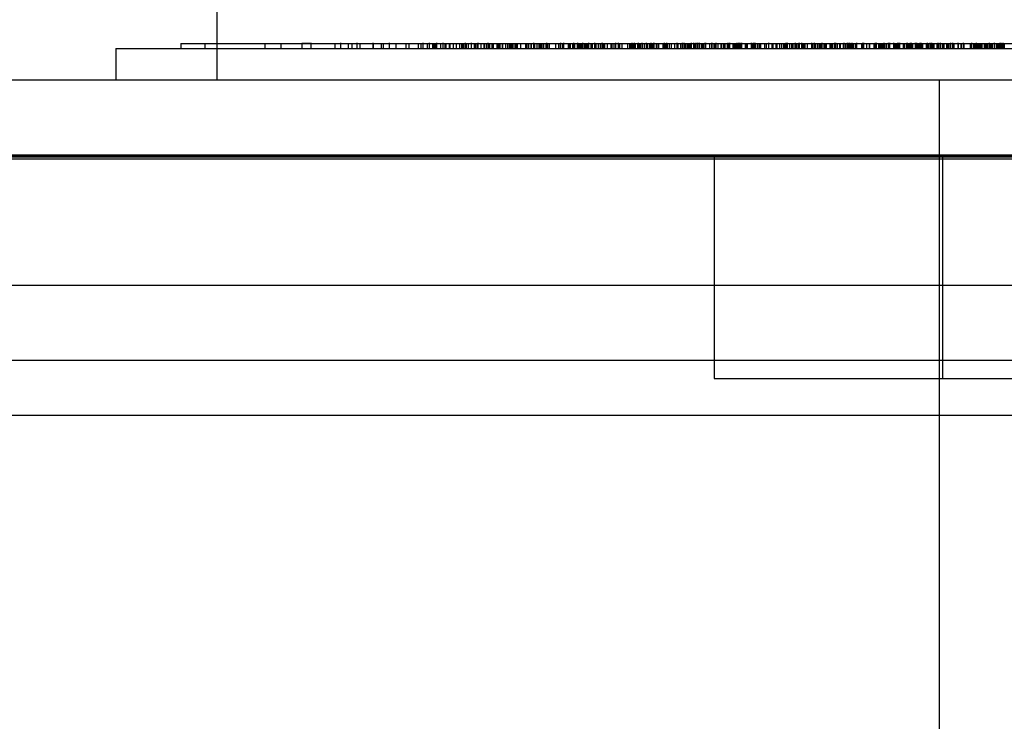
# Model space of a CAD drawing. Header units: inches. Extents: x 1 to 240, y -1 to 159.
# Tile 6 of 108: x 77.426 to 78.372, y 29.529 to 30.203. Entities that reach past the tile are written whole.
import ezdxf
from ezdxf.enums import TextEntityAlignment as Align
from ezdxf.lldxf.tags import DXFTag

# ---------------------------------------------------------------- set-up
doc = ezdxf.new("R2010")
doc.units = ezdxf.units.IN
doc.header["$MEASUREMENT"] = 0
for name, color, linetype in [('COM43544', 7, 'Continuous'), ('COM70219', 7, 'Continuous'), ('COM70657-17', 7, 'Continuous'), ('Default', 7, 'Continuous'), ('HAN13060', 7, 'Continuous'), ('HAN_NUT', 7, 'Continuous'), ('LAB20180', 7, 'Continuous')]:
    doc.layers.add(name, color=color, linetype=linetype)
doc.styles.add('SEACAD_Times_New_Roman', font='times.ttf')
tags = doc.linetypes.add('HIDDEN2', pattern=[0.1875, 0.125, -0.0625]).pattern_tags.tags
tags[6:7] = [DXFTag(74, 4), DXFTag(75, 0), DXFTag(340, '0'), DXFTag(46, 0.0), DXFTag(50, 0.0), DXFTag(44, 0.0), DXFTag(45, 0.0)]
tags[4:5] = [DXFTag(74, 4), DXFTag(75, 0), DXFTag(340, '0'), DXFTag(46, 0.0), DXFTag(50, 0.0), DXFTag(44, 0.0), DXFTag(45, 0.0)]
doc.dimstyles.new('HAMMOND_(STH_-_240x160)', dxfattribs={"dimtxt": 1, "dimasz": 1.25, "dimexe": 0.5, "dimexo": 0.5, "dimgap": 0.25, "dimtad": 0, "dimtih": 1, "dimtoh": 1, "dimzin": 0, "dimdsep": 46, "dimtxsty": 'SEACAD_Times_New_Roman', "dimblk1": '_SE_FILLED', "dimblk2": '_SE_FILLED', "dimsah": 1, "dimcen": 0.5, "dimadec": 0, "dimazin": 0, "dimtfac": 0.8, "dimtofl": 0, "dimtmove": 0, "dimatfit": 3, "dimfxl": 1, "dimtolj": 1, "dimtzin": 0, "dimarcsym": 0})

# ---------------------------------------------------------------- blocks, each defined once
blk = doc.blocks.new('SE6')
at = {"layer": 'COM43544', "color": 7, "linetype": 'HIDDEN2'}
for p, q in [((52.39931, 29.94832), (79.76156, 29.94832)), ((52.39931, 29.87632), (79.76156, 29.87632))]:
    blk.add_line(p, q, dxfattribs=at)
at = {"layer": 'COM70219', "color": 7, "linetype": 'HIDDEN2'}
for p, q in [((52.66238, 30.07244), (79.50138, 30.07244)), ((52.66238, 30.07144), (79.50138, 30.07144)), ((52.66238, 30.06944), (79.50138, 30.06944)), ((52.66238, 29.82344), (79.50138, 29.82344))]:
    blk.add_line(p, q, dxfattribs=at)
at = {"layer": 'COM70657-17', "color": 7, "linetype": 'Continuous'}
blk.add_line((52.12638, 30.14544), (80.03538, 30.14544), dxfattribs=at)
at = {"layer": 'COM70657-17', "color": 7, "linetype": 'HIDDEN2'}
blk.add_line((52.12638, 30.07344), (80.03538, 30.07344), dxfattribs=at)
at = {"layer": 'HAN13060', "color": 7, "linetype": 'Continuous'}
blk.add_line((77.6155, 30.2284), (77.6155, 30.14544), dxfattribs=at)
at = {"layer": 'HAN13060', "color": 7, "linetype": 'HIDDEN2'}
blk.add_line((78.30988, 29.44344), (78.30988, 30.14544), dxfattribs=at)
at = {"layer": 'HAN_NUT', "color": 7, "linetype": 'HIDDEN2'}
for p, q in [((78.09339, 30.07344), (78.09339, 29.85844)), ((78.31288, 30.07344), (78.31288, 29.85844)), ((78.09339, 29.85844), (78.39938, 29.85844))]:
    blk.add_line(p, q, dxfattribs=at)
at = {"layer": 'LAB20180', "color": 7, "linetype": 'Continuous'}
for p, q in [((77.58088, 30.18044), (77.58088, 30.17544)), ((77.58088, 30.18044), (77.6155, 30.18044)), ((77.51838, 30.17544), (77.6155, 30.17544)), ((77.51838, 30.17544), (77.51838, 30.14544))]:
    blk.add_line(p, q, dxfattribs=at)
at = {"layer": 'LAB20180', "color": 7, "linetype": 'HIDDEN2'}
for p, q in [((77.60388, 30.18044), (77.60388, 30.17544)), ((77.6155, 30.18044), (77.70634, 30.18044)), ((77.66173, 30.18044), (77.66173, 30.17544)), ((77.67704, 30.18044), (77.67704, 30.17544)), ((77.70634, 30.18044), (77.69718, 30.18044)), ((77.69718, 30.18044), (77.69718, 30.17544)), ((77.70588, 30.18044), (77.70588, 30.17544)), ((77.70634, 30.18044), (79.58041, 30.18044)), ((77.72899, 30.18044), (77.72899, 30.17544)), ((77.73456, 30.17482), (77.73456, 30.18107)), ((77.74174, 30.18044), (77.74174, 30.17544)), ((77.74531, 30.18044), (77.74531, 30.17544)), ((77.75042, 30.17482), (77.75042, 30.18107)), ((77.75294, 30.18044), (77.75294, 30.17544)), ((77.76542, 30.18107), (77.76542, 30.17482)), ((77.76569, 30.18044), (77.76569, 30.17544)), ((77.77355, 30.18044), (77.77355, 30.17544)), ((77.77537, 30.18044), (77.77537, 30.17544)), ((77.78119, 30.18107), (77.78119, 30.17482)), ((77.78739, 30.18044), (77.78739, 30.17544)), ((77.78743, 30.18044), (77.78743, 30.17544)), ((77.79698, 30.18044), (77.79698, 30.17544)), ((77.80008, 30.18044), (77.80008, 30.17544)), ((77.80903, 30.18044), (77.80903, 30.17544)), ((77.8116, 30.18044), (77.8116, 30.17544)), ((77.81168, 30.18044), (77.81168, 30.17544)), ((77.81334, 30.18107), (77.81334, 30.17482)), ((77.81749, 30.18044), (77.81749, 30.17544)), ((77.81972, 30.17482), (77.81972, 30.18107)), ((77.82261, 30.18044), (77.82261, 30.17544)), ((77.82373, 30.18044), (77.82373, 30.17544)), ((77.82506, 30.18044), (77.82506, 30.17544)), ((77.82598, 30.18044), (77.82598, 30.17544)), ((77.82648, 30.18107), (77.82648, 30.17482)), ((77.83058, 30.18044), (77.83058, 30.17544)), ((77.83292, 30.17482), (77.83292, 30.18107)), ((77.83466, 30.18044), (77.83466, 30.17544)), ((77.83549, 30.18044), (77.83549, 30.17544)), ((77.83889, 30.18044), (77.83889, 30.17544)), ((77.83935, 30.18044), (77.83935, 30.17544)), ((77.83937, 30.18044), (77.83937, 30.17544)), ((77.84257, 30.18044), (77.84257, 30.17544)), ((77.84564, 30.18044), (77.84564, 30.17544)), ((77.84856, 30.18044), (77.84856, 30.17544)), ((77.85056, 30.18044), (77.85056, 30.17544)), ((77.85107, 30.18044), (77.85107, 30.17544)), ((77.85118, 30.18044), (77.85118, 30.17544)), ((77.85258, 30.18044), (77.85258, 30.17544)), ((77.85432, 30.17482), (77.85432, 30.18107)), ((77.8552, 30.18044), (77.8552, 30.17544)), ((77.85718, 30.18044), (77.85718, 30.17544)), ((77.86029, 30.17482), (77.86029, 30.18107)), ((77.86266, 30.18044), (77.86266, 30.17544)), ((77.86324, 30.18044), (77.86324, 30.17544)), ((77.86382, 30.18044), (77.86382, 30.17544)), ((77.86548, 30.18044), (77.86548, 30.17544)), ((77.86679, 30.17482), (77.86679, 30.18107)), ((77.86923, 30.18044), (77.86923, 30.17544)), ((77.87213, 30.18044), (77.87213, 30.17544)), ((77.87233, 30.18044), (77.87233, 30.17544)), ((77.87419, 30.18044), (77.87419, 30.17544)), ((77.87614, 30.17482), (77.87614, 30.18107)), ((77.87619, 30.18044), (77.87619, 30.17544)), ((77.8776, 30.18044), (77.8776, 30.17544)), ((77.87976, 30.18044), (77.87976, 30.17544)), ((77.87979, 30.18044), (77.87979, 30.17544)), ((77.88095, 30.18044), (77.88095, 30.17544)), ((77.88462, 30.18044), (77.88462, 30.17544)), ((77.88505, 30.18044), (77.88505, 30.17544)), ((77.88507, 30.18044), (77.88507, 30.17544)), ((77.88604, 30.18044), (77.88604, 30.17544)), ((77.88733, 30.18044), (77.88733, 30.17544)), ((77.88965, 30.18044), (77.88965, 30.17544)), ((77.89004, 30.18044), (77.89004, 30.17544)), ((77.8929, 30.18044), (77.8929, 30.17544)), ((77.89303, 30.18044), (77.89303, 30.17544)), ((77.89485, 30.18044), (77.89485, 30.17544)), ((77.89649, 30.18044), (77.89649, 30.17544)), ((77.89686, 30.18044), (77.89686, 30.17544)), ((77.89718, 30.18044), (77.89718, 30.17544)), ((77.89776, 30.18044), (77.89776, 30.17544)), ((77.8985, 30.18044), (77.8985, 30.17544)), ((77.89862, 30.18044), (77.89862, 30.17544)), ((77.89872, 30.18044), (77.89872, 30.17544)), ((77.89972, 30.18044), (77.89972, 30.17544)), ((77.8999, 30.18044), (77.8999, 30.17544)), ((77.90188, 30.18044), (77.90188, 30.17544)), ((77.90295, 30.18044), (77.90295, 30.17544)), ((77.90413, 30.18044), (77.90413, 30.17544)), ((77.90721, 30.18044), (77.90721, 30.17544)), ((77.91217, 30.18044), (77.91217, 30.17544)), ((77.91231, 30.18044), (77.91231, 30.17544)), ((77.91276, 30.18044), (77.91276, 30.17544)), ((77.91348, 30.18044), (77.91348, 30.17544)), ((77.91518, 30.18044), (77.91518, 30.17544)), ((77.9172, 30.18044), (77.9172, 30.17544)), ((77.91759, 30.18044), (77.91759, 30.17544)), ((77.91971, 30.18044), (77.91971, 30.17544)), ((77.92029, 30.17482), (77.92029, 30.18107)), ((77.92054, 30.18044), (77.92054, 30.17544)), ((77.92081, 30.18044), (77.92081, 30.17544)), ((77.92306, 30.18044), (77.92306, 30.17544)), ((77.92498, 30.18044), (77.92498, 30.17544)), ((77.925, 30.18044), (77.925, 30.17544)), ((77.92551, 30.18044), (77.92551, 30.17544)), ((77.92674, 30.18044), (77.92674, 30.17544)), ((77.92796, 30.18044), (77.92796, 30.17544)), ((77.92948, 30.18044), (77.92948, 30.17544)), ((77.93153, 30.18044), (77.93153, 30.17544)), ((77.9317, 30.18044), (77.9317, 30.17544)), ((77.93189, 30.18044), (77.93189, 30.17544)), ((77.93253, 30.18044), (77.93253, 30.17544)), ((77.93277, 30.17482), (77.93277, 30.18107)), ((77.9332, 30.18044), (77.9332, 30.17544)), ((77.93338, 30.18044), (77.93338, 30.17544)), ((77.93504, 30.18044), (77.93504, 30.17544)), ((77.94084, 30.18044), (77.94084, 30.17544)), ((77.94103, 30.18044), (77.94103, 30.17544)), ((77.94385, 30.18044), (77.94385, 30.17544)), ((77.94428, 30.18044), (77.94428, 30.17544)), ((77.94586, 30.18107), (77.94586, 30.17482)), ((77.94766, 30.18044), (77.94766, 30.17544)), ((77.94908, 30.17482), (77.94908, 30.18107)), ((77.95316, 30.18044), (77.95316, 30.17544)), ((77.95352, 30.18044), (77.95352, 30.17544)), ((77.95383, 30.18044), (77.95383, 30.17544)), ((77.9541, 30.18044), (77.9541, 30.17544)), ((77.95505, 30.18044), (77.95505, 30.17544)), ((77.9552, 30.18044), (77.9552, 30.17544)), ((77.95732, 30.18044), (77.95732, 30.17544)), ((77.9576, 30.18044), (77.9576, 30.17544)), ((77.95833, 30.18107), (77.95833, 30.17482)), ((77.95919, 30.18044), (77.95919, 30.17544)), ((77.95931, 30.18044), (77.95931, 30.17544)), ((77.96177, 30.18044), (77.96177, 30.17544)), ((77.96228, 30.17482), (77.96228, 30.18107)), ((77.96338, 30.18044), (77.96338, 30.17544)), ((77.96387, 30.18044), (77.96387, 30.17544)), ((77.9646, 30.18044), (77.9646, 30.17544)), ((77.96539, 30.18044), (77.96539, 30.17544)), ((77.96618, 30.18044), (77.96618, 30.17544)), ((77.96685, 30.18107), (77.96685, 30.17482)), ((77.9671, 30.18044), (77.9671, 30.17544)), ((77.96872, 30.18044), (77.96872, 30.17544)), ((77.97007, 30.18044), (77.97007, 30.17544)), ((77.97116, 30.18044), (77.97116, 30.17544)), ((77.97194, 30.18044), (77.97194, 30.17544)), ((77.97271, 30.18044), (77.97271, 30.17544)), ((77.97297, 30.17482), (77.97297, 30.18107)), ((77.97477, 30.18044), (77.97477, 30.17544)), ((77.97486, 30.18044), (77.97486, 30.17544)), ((77.97609, 30.18044), (77.97609, 30.17544)), ((77.97842, 30.18107), (77.97842, 30.17482)), ((77.97986, 30.18044), (77.97986, 30.17544)), ((77.98205, 30.18044), (77.98205, 30.17544)), ((77.98385, 30.18044), (77.98385, 30.17544)), ((77.98562, 30.18107), (77.98562, 30.17482)), ((77.9861, 30.17482), (77.9861, 30.18107)), ((77.98627, 30.18044), (77.98627, 30.17544)), ((77.98691, 30.18044), (77.98691, 30.17544)), ((77.98794, 30.18044), (77.98794, 30.17544)), ((77.99071, 30.18044), (77.99071, 30.17544)), ((77.99428, 30.18044), (77.99428, 30.17544)), ((77.99441, 30.18044), (77.99441, 30.17544)), ((77.99518, 30.18044), (77.99518, 30.17544)), ((77.99716, 30.18044), (77.99716, 30.17544)), ((77.99876, 30.18107), (77.99876, 30.17482)), ((78.00143, 30.17482), (78.00143, 30.18107)), ((78.00234, 30.18044), (78.00234, 30.17544)), ((78.00246, 30.18044), (78.00246, 30.17544)), ((78.00484, 30.18044), (78.00484, 30.17544)), ((78.01025, 30.18044), (78.01025, 30.17544)), ((78.01214, 30.18044), (78.01214, 30.17544)), ((78.01296, 30.18044), (78.01296, 30.17544)), ((78.01378, 30.18044), (78.01378, 30.17544)), ((78.01415, 30.18044), (78.01415, 30.17544)), ((78.01457, 30.18044), (78.01457, 30.17544)), ((78.01463, 30.17482), (78.01463, 30.18107)), ((78.01521, 30.18044), (78.01521, 30.17544)), ((78.01643, 30.18107), (78.01643, 30.17482)), ((78.01753, 30.18044), (78.01753, 30.17544)), ((78.01965, 30.18044), (78.01965, 30.17544)), ((78.0206, 30.17482), (78.0206, 30.18107)), ((78.02157, 30.18044), (78.02157, 30.17544)), ((78.02187, 30.18044), (78.02187, 30.17544)), ((78.02215, 30.18044), (78.02215, 30.17544)), ((78.02224, 30.18044), (78.02224, 30.17544)), ((78.02434, 30.18044), (78.02434, 30.17544)), ((78.02435, 30.18044), (78.02435, 30.17544)), ((78.02437, 30.17482), (78.02437, 30.18107)), ((78.02614, 30.18044), (78.02614, 30.17544)), ((78.02799, 30.18107), (78.02799, 30.17482)), ((78.02938, 30.18044), (78.02938, 30.17544)), ((78.03143, 30.18044), (78.03143, 30.17544)), ((78.03301, 30.17482), (78.03301, 30.18107)), ((78.0332, 30.18044), (78.0332, 30.17544)), ((78.03387, 30.18044), (78.03387, 30.17544)), ((78.03433, 30.18044), (78.03433, 30.17544)), ((78.03542, 30.17482), (78.03542, 30.18107)), ((78.03593, 30.17482), (78.03593, 30.18107)), ((78.03781, 30.18044), (78.03781, 30.17544)), ((78.03946, 30.18044), (78.03946, 30.17544)), ((78.0401, 30.18044), (78.0401, 30.17544)), ((78.04418, 30.18044), (78.04418, 30.17544)), ((78.04525, 30.18107), (78.04525, 30.17482)), ((78.04547, 30.18044), (78.04547, 30.17544)), ((78.04631, 30.18044), (78.04631, 30.17544)), ((78.04702, 30.18044), (78.04702, 30.17544)), ((78.04789, 30.17482), (78.04789, 30.18107)), ((78.04818, 30.18044), (78.04818, 30.17544)), ((78.05034, 30.18044), (78.05034, 30.17544)), ((78.05204, 30.18044), (78.05204, 30.17544)), ((78.05526, 30.18044), (78.05526, 30.17544)), ((78.05772, 30.18107), (78.05772, 30.17482)), ((78.05861, 30.18044), (78.05861, 30.17544)), ((78.06125, 30.18044), (78.06125, 30.17544)), ((78.06312, 30.17482), (78.06312, 30.18107)), ((78.06463, 30.17482), (78.06463, 30.18107)), ((78.06565, 30.18044), (78.06565, 30.17544)), ((78.06719, 30.18044), (78.06719, 30.17544)), ((78.06788, 30.18044), (78.06788, 30.17544)), ((78.06885, 30.18044), (78.06885, 30.17544)), ((78.06953, 30.18044), (78.06953, 30.17544)), ((78.06996, 30.18044), (78.06996, 30.17544)), ((78.07114, 30.18044), (78.07114, 30.17544)), ((78.07161, 30.17482), (78.07161, 30.18107)), ((78.07394, 30.17482), (78.07394, 30.18107)), ((78.07415, 30.18044), (78.07415, 30.17544)), ((78.07535, 30.18044), (78.07535, 30.17544)), ((78.07632, 30.17482), (78.07632, 30.18107)), ((78.07783, 30.17482), (78.07783, 30.18107)), ((78.07921, 30.17482), (78.07921, 30.18107)), ((78.07924, 30.18044), (78.07924, 30.17544)), ((78.08128, 30.18044), (78.08128, 30.17544)), ((78.0814, 30.18044), (78.0814, 30.17544)), ((78.08153, 30.18044), (78.08153, 30.17544)), ((78.08158, 30.18044), (78.08158, 30.17544)), ((78.08195, 30.18044), (78.08195, 30.17544)), ((78.08277, 30.18044), (78.08277, 30.17544)), ((78.08475, 30.17482), (78.08475, 30.18107)), ((78.08482, 30.18044), (78.08482, 30.17544)), ((78.08557, 30.17482), (78.08557, 30.18107)), ((78.08894, 30.18044), (78.08894, 30.17544)), ((78.09109, 30.17482), (78.09109, 30.18107)), ((78.09163, 30.17482), (78.09163, 30.18107)), ((78.09312, 30.18044), (78.09312, 30.17544)), ((78.09391, 30.18044), (78.09391, 30.17544)), ((78.09509, 30.18044), (78.09509, 30.17544)), ((78.0955, 30.17482), (78.0955, 30.18107)), ((78.09704, 30.18044), (78.09704, 30.17544)), ((78.10001, 30.18044), (78.10001, 30.17544)), ((78.10046, 30.18044), (78.10046, 30.17544)), ((78.10258, 30.18044), (78.10258, 30.17544)), ((78.10297, 30.18044), (78.10297, 30.17544)), ((78.10301, 30.18044), (78.10301, 30.17544)), ((78.10384, 30.18044), (78.10384, 30.17544)), ((78.10581, 30.18044), (78.10581, 30.17544)), ((78.10632, 30.18044), (78.10632, 30.17544)), ((78.10648, 30.18107), (78.10648, 30.17482)), ((78.10686, 30.17482), (78.10686, 30.18107)), ((78.10784, 30.18044), (78.10784, 30.17544)), ((78.10864, 30.17482), (78.10864, 30.18107)), ((78.11135, 30.18044), (78.11135, 30.17544)), ((78.11159, 30.18044), (78.11159, 30.17544)), ((78.11308, 30.18044), (78.11308, 30.17544)), ((78.11439, 30.18044), (78.11439, 30.17544)), ((78.11457, 30.18044), (78.11457, 30.17544)), ((78.11463, 30.18044), (78.11463, 30.17544)), ((78.11529, 30.18107), (78.11529, 30.17482)), ((78.11566, 30.18044), (78.11566, 30.17544)), ((78.11629, 30.18044), (78.11629, 30.17544)), ((78.1165, 30.18044), (78.1165, 30.17544)), ((78.11675, 30.18107), (78.11675, 30.17482)), ((78.11804, 30.18107), (78.11804, 30.17482)), ((78.11807, 30.18044), (78.11807, 30.17544)), ((78.11811, 30.18107), (78.11811, 30.17482)), ((78.11881, 30.18044), (78.11881, 30.17544)), ((78.11999, 30.17482), (78.11999, 30.18107)), ((78.12334, 30.18044), (78.12334, 30.17544)), ((78.1241, 30.18044), (78.1241, 30.17544)), ((78.12474, 30.18044), (78.12474, 30.17544)), ((78.12512, 30.18044), (78.12512, 30.17544)), ((78.12899, 30.18107), (78.12899, 30.17482)), ((78.12912, 30.18044), (78.12912, 30.17544)), ((78.1297, 30.18044), (78.1297, 30.17544)), ((78.13061, 30.18044), (78.13061, 30.17544)), ((78.13106, 30.18107), (78.13106, 30.17482)), ((78.13131, 30.18107), (78.13131, 30.17482)), ((78.13247, 30.17482), (78.13247, 30.18107)), ((78.13285, 30.17482), (78.13285, 30.18107)), ((78.1331, 30.18044), (78.1331, 30.17544)), ((78.13523, 30.18044), (78.13523, 30.17544)), ((78.13673, 30.18044), (78.13673, 30.17544)), ((78.13787, 30.18044), (78.13787, 30.17544)), ((78.14187, 30.18044), (78.14187, 30.17544)), ((78.14338, 30.18044), (78.14338, 30.17544)), ((78.14564, 30.18044), (78.14564, 30.17544)), ((78.14605, 30.17482), (78.14605, 30.18107)), ((78.14878, 30.18044), (78.14878, 30.17544)), ((78.14981, 30.18044), (78.14981, 30.17544)), ((78.15264, 30.18044), (78.15264, 30.17544)), ((78.1534, 30.18044), (78.1534, 30.17544)), ((78.15384, 30.18044), (78.15384, 30.17544)), ((78.15629, 30.18044), (78.15629, 30.17544)), ((78.15825, 30.18044), (78.15825, 30.17544)), ((78.16025, 30.18044), (78.16025, 30.17544)), ((78.16077, 30.18044), (78.16077, 30.17544)), ((78.16119, 30.18044), (78.16119, 30.17544)), ((78.16241, 30.18107), (78.16241, 30.17482)), ((78.16247, 30.18044), (78.16247, 30.17544)), ((78.16308, 30.17482), (78.16308, 30.18107)), ((78.16399, 30.17482), (78.16399, 30.18107)), ((78.16582, 30.18044), (78.16582, 30.17544)), ((78.16783, 30.18044), (78.16783, 30.17544)), ((78.16897, 30.18044), (78.16897, 30.17544)), ((78.16904, 30.18044), (78.16904, 30.17544)), ((78.17094, 30.18044), (78.17094, 30.17544)), ((78.17127, 30.18107), (78.17127, 30.17482)), ((78.17129, 30.18044), (78.17129, 30.17544)), ((78.17265, 30.18044), (78.17265, 30.17544)), ((78.17282, 30.18044), (78.17282, 30.17544)), ((78.17464, 30.18044), (78.17464, 30.17544)), ((78.17474, 30.18044), (78.17474, 30.17544)), ((78.17489, 30.18107), (78.17489, 30.17482)), ((78.17496, 30.18044), (78.17496, 30.17544)), ((78.17522, 30.18044), (78.17522, 30.17544)), ((78.17556, 30.17482), (78.17556, 30.18107)), ((78.17562, 30.17482), (78.17562, 30.18107)), ((78.1776, 30.17482), (78.1776, 30.18107)), ((78.17805, 30.18044), (78.17805, 30.17544)), ((78.17896, 30.18044), (78.17896, 30.17544)), ((78.18031, 30.18044), (78.18031, 30.17544)), ((78.18058, 30.18044), (78.18058, 30.17544)), ((78.18292, 30.18044), (78.18292, 30.17544)), ((78.18694, 30.18044), (78.18694, 30.17544)), ((78.18704, 30.18107), (78.18704, 30.17482)), ((78.18709, 30.18044), (78.18709, 30.17544)), ((78.18718, 30.18044), (78.18718, 30.17544)), ((78.18788, 30.18044), (78.18788, 30.17544)), ((78.18812, 30.18044), (78.18812, 30.17544)), ((78.1899, 30.17482), (78.1899, 30.18107)), ((78.19065, 30.18044), (78.19065, 30.17544)), ((78.19241, 30.18044), (78.19241, 30.17544)), ((78.19277, 30.18044), (78.19277, 30.17544)), ((78.19278, 30.18044), (78.19278, 30.17544)), ((78.19424, 30.18044), (78.19424, 30.17544)), ((78.19525, 30.18044), (78.19525, 30.17544)), ((78.19557, 30.18044), (78.19557, 30.17544)), ((78.19601, 30.18044), (78.19601, 30.17544)), ((78.19718, 30.17482), (78.19718, 30.18107)), ((78.19885, 30.18044), (78.19885, 30.17544)), ((78.19908, 30.18044), (78.19908, 30.17544)), ((78.19987, 30.18044), (78.19987, 30.17544)), ((78.20111, 30.18044), (78.20111, 30.17544)), ((78.20117, 30.18044), (78.20117, 30.17544)), ((78.20471, 30.18044), (78.20471, 30.17544)), ((78.20552, 30.18044), (78.20552, 30.17544)), ((78.20555, 30.18044), (78.20555, 30.17544)), ((78.20581, 30.18044), (78.20581, 30.17544)), ((78.206, 30.18044), (78.206, 30.17544)), ((78.20666, 30.18044), (78.20666, 30.17544)), ((78.20716, 30.18044), (78.20716, 30.17544)), ((78.20934, 30.17482), (78.20934, 30.18107)), ((78.20995, 30.18044), (78.20995, 30.17544)), ((78.21016, 30.17482), (78.21016, 30.18107)), ((78.21031, 30.17482), (78.21031, 30.18107)), ((78.21156, 30.18044), (78.21156, 30.17544)), ((78.21402, 30.18044), (78.21402, 30.17544)), ((78.2145, 30.18044), (78.2145, 30.17544)), ((78.21752, 30.18044), (78.21752, 30.17544)), ((78.21759, 30.18044), (78.21759, 30.17544)), ((78.21817, 30.18107), (78.21817, 30.17482)), ((78.21984, 30.18044), (78.21984, 30.17544)), ((78.22175, 30.17482), (78.22175, 30.18107)), ((78.222, 30.18044), (78.222, 30.17544)), ((78.22313, 30.17482), (78.22313, 30.18107)), ((78.22346, 30.18107), (78.22346, 30.17482)), ((78.22461, 30.18044), (78.22461, 30.17544)), ((78.22489, 30.18044), (78.22489, 30.17544)), ((78.22581, 30.18044), (78.22581, 30.17544)), ((78.22601, 30.17482), (78.22601, 30.18107)), ((78.22654, 30.18044), (78.22654, 30.17544)), ((78.22712, 30.18044), (78.22712, 30.17544)), ((78.22912, 30.18044), (78.22912, 30.17544)), ((78.22925, 30.18044), (78.22925, 30.17544)), ((78.23008, 30.18044), (78.23008, 30.17544)), ((78.23028, 30.18044), (78.23028, 30.17544)), ((78.2304, 30.18107), (78.2304, 30.17482)), ((78.23511, 30.18044), (78.23511, 30.17544)), ((78.23516, 30.18044), (78.23516, 30.17544)), ((78.23593, 30.18107), (78.23593, 30.17482)), ((78.23633, 30.17482), (78.23633, 30.18107)), ((78.23694, 30.18044), (78.23694, 30.17544)), ((78.23715, 30.17482), (78.23715, 30.18107)), ((78.23987, 30.18044), (78.23987, 30.17544)), ((78.24238, 30.18044), (78.24238, 30.17544)), ((78.24274, 30.18044), (78.24274, 30.17544)), ((78.24692, 30.18044), (78.24692, 30.17544)), ((78.24838, 30.17482), (78.24838, 30.18107)), ((78.24882, 30.18107), (78.24882, 30.17482)), ((78.24957, 30.17482), (78.24957, 30.18107)), ((78.25149, 30.18044), (78.25149, 30.17544)), ((78.25207, 30.18044), (78.25207, 30.17544)), ((78.25313, 30.18044), (78.25313, 30.17544)), ((78.25397, 30.18044), (78.25397, 30.17544)), ((78.25419, 30.18044), (78.25419, 30.17544)), ((78.25498, 30.18044), (78.25498, 30.17544)), ((78.25584, 30.18044), (78.25584, 30.17544)), ((78.25674, 30.18044), (78.25674, 30.17544)), ((78.25684, 30.17482), (78.25684, 30.18107)), ((78.25718, 30.18044), (78.25718, 30.17544)), ((78.25864, 30.18044), (78.25864, 30.17544)), ((78.26086, 30.17482), (78.26086, 30.18107)), ((78.2618, 30.18044), (78.2618, 30.17544)), ((78.26202, 30.18107), (78.26202, 30.17482)), ((78.26576, 30.18044), (78.26576, 30.17544)), ((78.266, 30.18044), (78.266, 30.17544)), ((78.26614, 30.17482), (78.26614, 30.18107)), ((78.26661, 30.18044), (78.26661, 30.17544)), ((78.26752, 30.18044), (78.26752, 30.17544)), ((78.26756, 30.18044), (78.26756, 30.17544)), ((78.26822, 30.18044), (78.26822, 30.17544)), ((78.26891, 30.18044), (78.26891, 30.17544)), ((78.26897, 30.18044), (78.26897, 30.17544)), ((78.26997, 30.17482), (78.26997, 30.18107)), ((78.27044, 30.18044), (78.27044, 30.17544)), ((78.27051, 30.17482), (78.27051, 30.18107)), ((78.27156, 30.18107), (78.27156, 30.17482)), ((78.27519, 30.18044), (78.27519, 30.17544)), ((78.27606, 30.18044), (78.27606, 30.17544)), ((78.27783, 30.18044), (78.27783, 30.17544)), ((78.27799, 30.18044), (78.27799, 30.17544)), ((78.2785, 30.18044), (78.2785, 30.17544)), ((78.27896, 30.18107), (78.27896, 30.17482)), ((78.27902, 30.17482), (78.27902, 30.18107)), ((78.27951, 30.18044), (78.27951, 30.17544)), ((78.27986, 30.18044), (78.27986, 30.17544)), ((78.28021, 30.18044), (78.28021, 30.17544)), ((78.28095, 30.18044), (78.28095, 30.17544)), ((78.28155, 30.18044), (78.28155, 30.17544)), ((78.28199, 30.17482), (78.28199, 30.18107)), ((78.28298, 30.17482), (78.28298, 30.18107)), ((78.28421, 30.18044), (78.28421, 30.17544)), ((78.28655, 30.18107), (78.28655, 30.17482)), ((78.28718, 30.18044), (78.28718, 30.17544)), ((78.28773, 30.18044), (78.28773, 30.17544)), ((78.28778, 30.17482), (78.28778, 30.18107)), ((78.28799, 30.18107), (78.28799, 30.17482)), ((78.28815, 30.18044), (78.28815, 30.17544)), ((78.28836, 30.18044), (78.28836, 30.17544)), ((78.28864, 30.18044), (78.28864, 30.17544)), ((78.28943, 30.18044), (78.28943, 30.17544)), ((78.28974, 30.18044), (78.28974, 30.17544)), ((78.29004, 30.18044), (78.29004, 30.17544)), ((78.29035, 30.18044), (78.29035, 30.17544)), ((78.29132, 30.17482), (78.29132, 30.18107)), ((78.29209, 30.18107), (78.29209, 30.17482)), ((78.2922, 30.18044), (78.2922, 30.17544)), ((78.29331, 30.18044), (78.29331, 30.17544)), ((78.2936, 30.18044), (78.2936, 30.17544)), ((78.2937, 30.18044), (78.2937, 30.17544)), ((78.2971, 30.18044), (78.2971, 30.17544)), ((78.29838, 30.17482), (78.29838, 30.18107)), ((78.29923, 30.18044), (78.29923, 30.17544)), ((78.30069, 30.18044), (78.30069, 30.17544)), ((78.30098, 30.17482), (78.30098, 30.18107)), ((78.30098, 30.18044), (78.30098, 30.17544)), ((78.30204, 30.18044), (78.30204, 30.17544)), ((78.30228, 30.18044), (78.30228, 30.17544)), ((78.3024, 30.18107), (78.3024, 30.17482)), ((78.30271, 30.18044), (78.30271, 30.17544)), ((78.30288, 30.18044), (78.30288, 30.17544)), ((78.30368, 30.18044), (78.30368, 30.17544)), ((78.30471, 30.18044), (78.30471, 30.17544)), ((78.30745, 30.18044), (78.30745, 30.17544)), ((78.30755, 30.18044), (78.30755, 30.17544)), ((78.30832, 30.18107), (78.30832, 30.17482)), ((78.30903, 30.18044), (78.30903, 30.17544)), ((78.31086, 30.17482), (78.31086, 30.18107)), ((78.31256, 30.18044), (78.31256, 30.17544)), ((78.31321, 30.18044), (78.31321, 30.17544)), ((78.31411, 30.18044), (78.31411, 30.17544)), ((78.31433, 30.18044), (78.31433, 30.17544)), ((78.31675, 30.18044), (78.31675, 30.17544)), ((78.31778, 30.18044), (78.31778, 30.17544)), ((78.31802, 30.18044), (78.31802, 30.17544)), ((78.31883, 30.18044), (78.31883, 30.17544)), ((78.32062, 30.18107), (78.32062, 30.17482)), ((78.32248, 30.18107), (78.32248, 30.17482)), ((78.32339, 30.18044), (78.32339, 30.17544)), ((78.32367, 30.18044), (78.32367, 30.17544)), ((78.3276, 30.18044), (78.3276, 30.17544)), ((78.32789, 30.17482), (78.32789, 30.18107)), ((78.32794, 30.18044), (78.32794, 30.17544)), ((78.33047, 30.18044), (78.33047, 30.17544)), ((78.33076, 30.18044), (78.33076, 30.17544)), ((78.33086, 30.18044), (78.33086, 30.17544)), ((78.33286, 30.18107), (78.33286, 30.17482)), ((78.3335, 30.18044), (78.3335, 30.17544)), ((78.33965, 30.18044), (78.33965, 30.17544)), ((78.34032, 30.18044), (78.34032, 30.17544)), ((78.34103, 30.17482), (78.34103, 30.18107)), ((78.34266, 30.18044), (78.34266, 30.17544)), ((78.34381, 30.18044), (78.34381, 30.17544)), ((78.34444, 30.18044), (78.34444, 30.17544)), ((78.34534, 30.18107), (78.34534, 30.17482)), ((78.34613, 30.18044), (78.34613, 30.17544)), ((78.34622, 30.18044), (78.34622, 30.17544)), ((78.34637, 30.18044), (78.34637, 30.17544)), ((78.34708, 30.18044), (78.34708, 30.17544)), ((78.34826, 30.18044), (78.34826, 30.17544)), ((78.34951, 30.18044), (78.34951, 30.17544)), ((78.34969, 30.18044), (78.34969, 30.17544)), ((78.35069, 30.18044), (78.35069, 30.17544)), ((78.35294, 30.18044), (78.35294, 30.17544)), ((78.3531, 30.18044), (78.3531, 30.17544)), ((78.35317, 30.18044), (78.35317, 30.17544)), ((78.35407, 30.18044), (78.35407, 30.17544)), ((78.35529, 30.18044), (78.35529, 30.17544)), ((78.35552, 30.18044), (78.35552, 30.17544)), ((78.35602, 30.18044), (78.35602, 30.17544)), ((78.35796, 30.17482), (78.35796, 30.18107)), ((78.35912, 30.18044), (78.35912, 30.17544)), ((78.35967, 30.18044), (78.35967, 30.17544)), ((78.3599, 30.18044), (78.3599, 30.17544)), ((78.36072, 30.18044), (78.36072, 30.17544)), ((78.36249, 30.18044), (78.36249, 30.17544)), ((78.36284, 30.17482), (78.36284, 30.18107)), ((78.3644, 30.18044), (78.3644, 30.17544)), ((78.36475, 30.18044), (78.36475, 30.17544)), ((78.36524, 30.18044), (78.36524, 30.17544)), ((78.36564, 30.18044), (78.36564, 30.17544)), ((78.36627, 30.18044), (78.36627, 30.17544)), ((78.3663, 30.18044), (78.3663, 30.17544)), ((78.36752, 30.18044), (78.36752, 30.17544)), ((78.36838, 30.18044), (78.36838, 30.18107)), ((78.36838, 30.18044), (78.36838, 30.17544)), ((78.36923, 30.17482), (78.36923, 30.18107)), ((78.37007, 30.18044), (78.37007, 30.17544)), ((78.37091, 30.18044), (78.37091, 30.17544)), ((78.37116, 30.17482), (78.37116, 30.18107)), ((78.37203, 30.18044), (78.37203, 30.17544)), ((77.6155, 30.17544), (79.76838, 30.17544)), ((78.36838, 30.17482), (78.36838, 30.17544))]:
    blk.add_line(p, q, dxfattribs=at)
blk = doc.blocks.new('DMBLK3304')
at = {"layer": 'Default', "linetype": 'Continuous'}
for points in [[(53.26838, 37.47825), (52.01838, 37.26992), (53.26838, 37.06159)], [(78.89338, 37.47825), (78.89338, 37.06159), (80.14338, 37.26992)]]:
    blk.add_hatch(color=7, dxfattribs=at).paths.add_polyline_path(points)
at = {"layer": 'Default', "color": 7, "linetype": 'Continuous'}
for p, q in [((52.01838, 30.53744), (52.01838, 37.76992)), ((80.14338, 30.18544), (80.14338, 37.76992)), ((52.01838, 37.26992), (63.63372, 37.26992)), ((68.52804, 37.26992), (80.14338, 37.26992))]:
    blk.add_line(p, q, dxfattribs=at)
at = {"layer": 'Default', "color": 7, "linetype": 'Continuous', "style": 'SEACAD_Times_New_Roman'}
for s, p in [('28.13', (64.37472, 37.76992)), ('DOOR', (63.98372, 36.26992))]:
    blk.add_text(s, height=1, dxfattribs=at).set_placement(p, align=Align.TOP_LEFT)
blk = doc.blocks.new('_SE_FILLED')
at = {"color": 0}
blk.add_line((0, 0), (-1, 0), dxfattribs=at)
blk.add_solid([(0, 0), (-1, -0.1665), (-1, 0.1665), (0, 0)], dxfattribs=at)
blk = doc.blocks.new('DMBLK3305')
at = {"layer": 'Default', "linetype": 'Continuous'}
for points in [[(78.89338, 37.47825), (78.89338, 37.06159), (80.14338, 37.26992)], [(83.66938, 37.47825), (82.41938, 37.26992), (83.66938, 37.06159)]]:
    blk.add_hatch(color=7, dxfattribs=at).paths.add_polyline_path(points)
at = {"layer": 'Default', "color": 7, "linetype": 'Continuous'}
for p, q in [((80.14338, 30.18544), (80.14338, 37.76992)), ((82.41938, 29.66232), (82.41938, 37.76992)), ((77.64338, 37.26992), (80.14338, 37.26992)), ((82.41938, 37.26992), (83.71829, 37.26992)), ((83.71829, 37.26992), (84.21829, 37.26992))]:
    blk.add_line(p, q, dxfattribs=at)
at = {"layer": 'Default', "color": 7, "linetype": 'Continuous', "style": 'SEACAD_Times_New_Roman'}
blk.add_text('2.28', height=1, dxfattribs=at).set_placement((84.56829, 37.76992), align=Align.TOP_LEFT)

msp = doc.modelspace()

# ---------------------------------------------------------------- block references
at = {"layer": 'Default'}
msp.add_blockref('SE6', (0, 0), dxfattribs=at)

# ---------------------------------------------------------------- dimensions: what is measured, and where the dimension line sits
at = {"layer": 'Default', "color": 7, "linetype": 'Continuous'}
dim = msp.add_linear_dim(base=(80.1433793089, 37.2699213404), p1=(52.0183793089, 30.0374444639), p2=(80.1433793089, 29.6854444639), text='\\A1;<>\\PDOOR', dimstyle='HAMMOND_(STH_-_240x160)', dxfattribs=at)
dim.commit()
dim.dimension.update_dxf_attribs({"geometry": 'DMBLK3304', "text_midpoint": (66.0808796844, 37.2699213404), "dimtype": 160})
dim = msp.add_linear_dim(base=(82.41938, 37.26992), p1=(80.14338, 29.68544), p2=(82.41938, 29.16232), text='\\A1;<>', dimstyle='HAMMOND_(STH_-_240x160)', override={"dimtmove": 1}, dxfattribs=at)
dim.commit()
dim.dimension.update_dxf_attribs({"geometry": 'DMBLK3305', "text_midpoint": (84.21829, 37.26992), "dimtype": 160})

doc.saveas('drawing.dxf')
